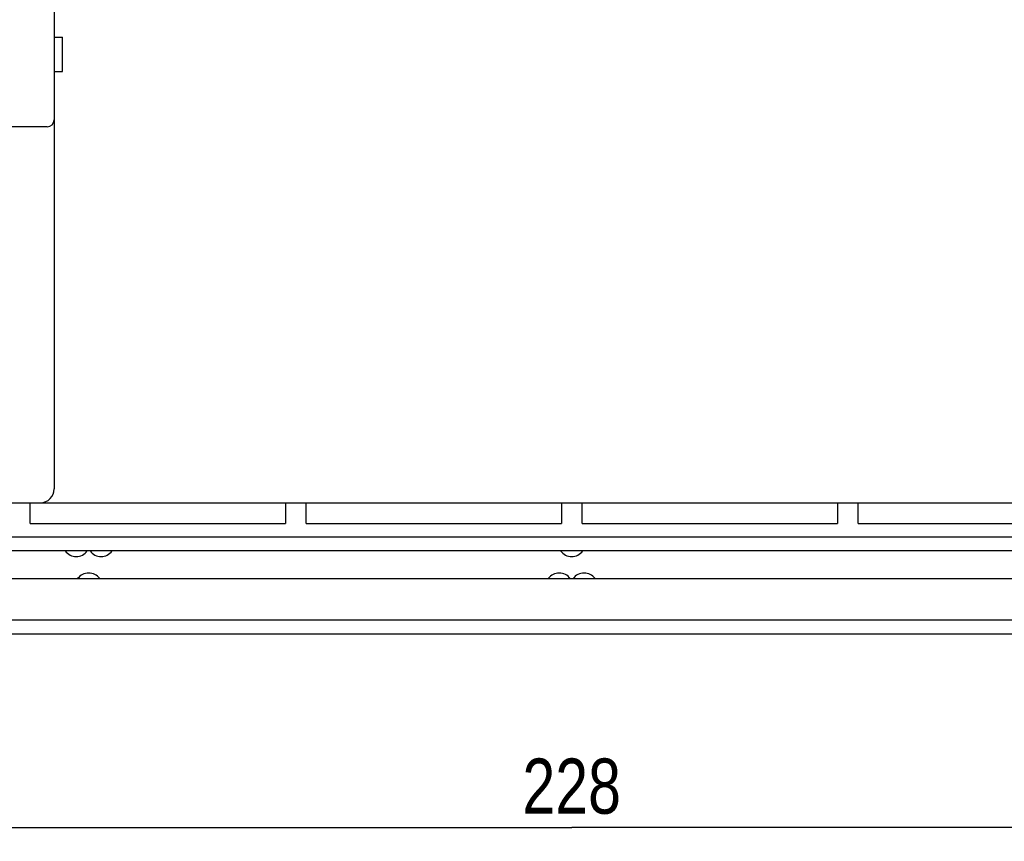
# Model space of a CAD drawing. Extents: x 0 to 819, y 0 to 477.
# Tile 9 of 24: x 627 to 699, y 98 to 157. Entities that reach past the tile are written whole.
import ezdxf
from ezdxf.enums import TextEntityAlignment as Align

# ---------------------------------------------------------------- set-up
doc = ezdxf.new("R2010")
doc.units = 0
doc.header["$LTSCALE"] = 46.255
doc.layers.get('0').update_dxf_attribs({"linetype": 'CONTINUOUS'})
doc.layers.add('DIM', color=7, linetype='CONTINUOUS')
doc.styles.get("Standard").update_dxf_attribs({"font": 'txt', "width": 0.8})
doc.dimstyles.get("Standard").update_dxf_attribs({"dimtxt": 2.5, "dimasz": 2.5, "dimexe": 1.25, "dimexo": 0.625, "dimtad": 1, "dimcen": 2.5, "dimazin": 3, "dimtfac": 1, "dimtmove": 0, "dimatfit": 3})

# ---------------------------------------------------------------- blocks, each defined once
blk = doc.blocks.new('_OPEN')
at = {"color": 0, "linetype": 'BYBLOCK'}
for p, q in [((0, 0), (-1, 0.263)), ((-1, -0.263), (0, 0)), ((-1, 0), (0, 0))]:
    blk.add_line(p, q, dxfattribs=at)
blk = doc.blocks.new('*D9')
at = {"layer": 'DIM', "color": 2, "linetype": 'CONTINUOUS'}
for p, q in [((553.293, 117.811), (553.293, 99.768)), ((781.293, 117.811), (781.293, 99.768)), ((553.293, 99.768), (553.293, 97.768)), ((781.293, 99.768), (781.293, 97.768)), ((553.293, 98.768), (667.293, 98.768)), ((781.293, 98.768), (667.293, 98.768))]:
    blk.add_line(p, q, dxfattribs=at)
at = {"layer": 'DIM', "color": 2, "linetype": 'CONTINUOUS', "xscale": 1.9, "yscale": 1.9, "zscale": 1.9, "rotation": 180}
blk.add_blockref('_OPEN', (553.293, 98.768), dxfattribs=at)
at = {"layer": 'DIM', "color": 2, "linetype": 'CONTINUOUS', "xscale": 1.9, "yscale": 1.9, "zscale": 1.9}
blk.add_blockref('_OPEN', (781.293, 98.768), dxfattribs=at)
at = {"layer": 'DIM', "color": 2, "linetype": 'CONTINUOUS', "width": 0.8}
blk.add_text('228', height=4, dxfattribs=at).set_placement((667.293, 99.768), align=Align.CENTER)

msp = doc.modelspace()

# ---------------------------------------------------------------- linework, layer by layer
at = {"color": 7, "linetype": 'CONTINUOUS'}
for p, q in [((629.793, 213.249), (629.793, 123.311)), ((629.793, 156.061), (630.393, 156.061)), ((630.393, 153.561), (630.393, 156.061)), ((629.793, 153.561), (630.393, 153.561)), ((629.293, 149.561), (612.943, 149.561)), ((525.293, 122.311), (809.293, 122.311)), ((628.043, 120.811), (628.043, 122.311)), ((646.543, 122.311), (646.543, 120.811)), ((648.043, 120.811), (648.043, 122.311)), ((666.543, 122.311), (666.543, 120.811)), ((668.043, 120.811), (668.043, 122.311)), ((686.543, 122.311), (686.543, 120.811)), ((688.043, 120.811), (688.043, 122.311)), ((628.043, 120.811), (646.543, 120.811)), ((648.043, 120.811), (666.543, 120.811)), ((668.043, 120.811), (686.543, 120.811)), ((688.043, 120.811), (706.543, 120.811)), ((771.093, 119.811), (563.493, 119.811)), ((771.093, 118.811), (563.493, 118.811)), ((563.493, 116.811), (771.093, 116.811)), ((563.493, 113.811), (771.093, 113.811)), ((517.782, 112.811), (816.804, 112.811))]:
    msp.add_line(p, q, dxfattribs=at)
for centre, radius, start, end in [((629.293, 150.061), 0.5, 270, 360), ((628.793, 123.311), 1, 270, 359.99978), ((631.393, 119.411), 1, 216.8699, 323.1301), ((633.193, 119.411), 1, 216.8699, 323.1301), ((667.293, 119.411), 1, 216.8699, 323.1301), ((632.293, 116.211), 1, 36.8699, 143.1301), ((666.393, 116.211), 1, 36.8699, 143.1301), ((668.193, 116.211), 1, 36.8699, 143.1301)]:
    msp.add_arc(centre, radius, start, end, dxfattribs=at)

# ---------------------------------------------------------------- dimensions: what is measured, and where the dimension line sits
at = {"layer": 'DIM', "color": 2, "linetype": 'CONTINUOUS'}
dim = msp.add_linear_dim(base=(781.293, 98.768), p1=(553.293, 118.311), p2=(781.293, 118.311), dimstyle='Standard', dxfattribs=at)
dim.commit()
dim.dimension.update_dxf_attribs({"geometry": '*D9', "text_midpoint": (667.393, 98.768), "dimtype": 128})

doc.saveas('drawing.dxf')
